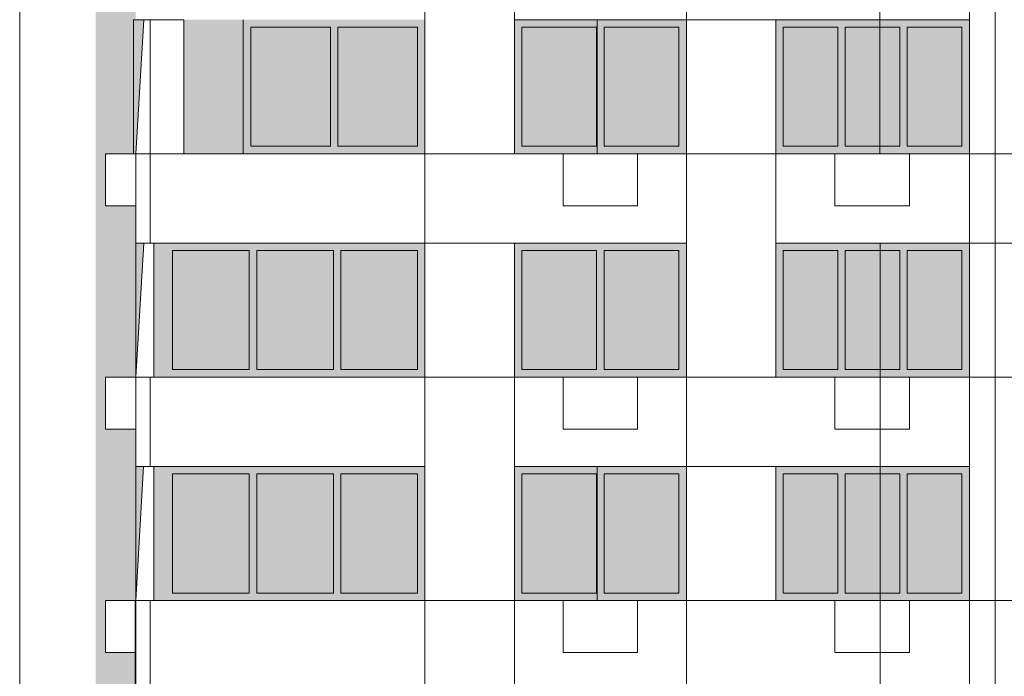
# Model space of a CAD drawing. Header units: millimetres. Extents: x 1036 to 193412, y -5275 to 5839817.
# Tile 87 of 104: x 143660 to 156881, y 5732989 to 5741808. Entities that reach past the tile are written whole.
import ezdxf

# ---------------------------------------------------------------- set-up
doc = ezdxf.new("R2010")
doc.units = ezdxf.units.MM
for name, color, linetype, lineweight, true_color in [('Линии', 7, 'Continuous', 9, 0x00a600), ('мелкий_dwg', 7, 'Continuous', 9, 0x767676), ('Фасады_Рабочий Лист _2__3_0_Ном__пера__161', 7, 'Continuous', 9, 0x656565)]:
    doc.layers.add(name, color=color, linetype=linetype, lineweight=lineweight, true_color=true_color)
for name, color, linetype, lineweight in [('Фасады_Рабочий Лист _2__3_0', 7, 'Continuous', 9), ('Фасады_Рабочий Лист _2__3_0_Ном__пера__1', 7, 'Continuous', 9), ('Фасады_Рабочий Лист _2__3_0_Ном__пера__120', 7, 'Continuous', 9)]:
    doc.layers.add(name, color=color, linetype=linetype, lineweight=lineweight)
picture_1 = doc.add_image_def('image9.png', size_in_pixel=(725, 814))
picture_2 = doc.add_image_def('image10.png', size_in_pixel=(725, 814))
picture_3 = doc.add_image_def('image39.png', size_in_pixel=(882, 833))
picture_4 = doc.add_image_def('image40.png', size_in_pixel=(882, 833))
picture_5 = doc.add_image_def('image91.png', size_in_pixel=(882, 833))
picture_6 = doc.add_image_def('image98.png', size_in_pixel=(882, 833))
picture_7 = doc.add_image_def('image99.png', size_in_pixel=(882, 833))
picture_8 = doc.add_image_def('image100.png', size_in_pixel=(882, 833))
picture_9 = doc.add_image_def('image141.png', size_in_pixel=(734, 827))
picture_10 = doc.add_image_def('image145.png', size_in_pixel=(734, 827))
picture_11 = doc.add_image_def('image175.png', size_in_pixel=(725, 814))
picture_12 = doc.add_image_def('image176.png', size_in_pixel=(725, 814))
picture_13 = doc.add_image_def('image191.png', size_in_pixel=(734, 827))
picture_14 = doc.add_image_def('image202.png', size_in_pixel=(734, 827))
picture_15 = doc.add_image_def('image203.png', size_in_pixel=(734, 827))
picture_16 = doc.add_image_def('image205.png', size_in_pixel=(734, 827))
picture_17 = doc.add_image_def('image206.png', size_in_pixel=(734, 827))
picture_18 = doc.add_image_def('image261.png', size_in_pixel=(725, 814))
picture_19 = doc.add_image_def('image262.png', size_in_pixel=(725, 814))
picture_20 = doc.add_image_def('image263.png', size_in_pixel=(725, 814))
picture_21 = doc.add_image_def('image382.png', size_in_pixel=(729, 823))
picture_22 = doc.add_image_def('image395.png', size_in_pixel=(729, 823))
picture_23 = doc.add_image_def('image396.png', size_in_pixel=(729, 823))
picture_24 = doc.add_image_def('image397.png', size_in_pixel=(729, 823))
picture_25 = doc.add_image_def('image471.png', size_in_pixel=(729, 823))
picture_26 = doc.add_image_def('image473.png', size_in_pixel=(729, 823))
picture_27 = doc.add_image_def('image474.png', size_in_pixel=(729, 823))

# ---------------------------------------------------------------- blocks, each defined once
blk = doc.blocks.new('мелкий_dwg-21588910-Схема расположения расчетных фрагментов фасада корпуса 2')
at = {"layer": 'Фасады_Рабочий Лист _2__3_0', "true_color": 0xe2e2e2}
blk.add_hatch(color=254, dxfattribs=at).paths.add_polyline_path([(-6878039, 5731008), (-6877508, 5731008), (-6877399, 5732808), (-6877501, 5732808), (-6877501, 5733308), (-6877908, 5733308), (-6877908, 5734008), (-6877501, 5734008), (-6877399, 5735808), (-6877501, 5735809), (-6877501, 5736308), (-6877908, 5736308), (-6877908, 5737008), (-6877501, 5737008), (-6877393, 5738808), (-6877501, 5738809), (-6877501, 5739308), (-6877908, 5739308), (-6877908, 5740008), (-6877501, 5740008), (-6877393, 5741808), (-6877501, 5741809), (-6877501, 5742308), (-6877908, 5742308), (-6877908, 5743008), (-6877501, 5743008), (-6877393, 5744808), (-6877501, 5744809), (-6877501, 5745308), (-6877908, 5745308), (-6877908, 5746008), (-6877501, 5746008), (-6877393, 5747808), (-6877501, 5747808), (-6877501, 5748308), (-6877908, 5748308), (-6877908, 5749008), (-6877501, 5749008), (-6877393, 5750808), (-6877501, 5750808), (-6877501, 5751308), (-6877908, 5751308), (-6877908, 5752008), (-6877514, 5752008), (-6877405, 5753808), (-6877501, 5753808), (-6877501, 5754308), (-6877908, 5754308), (-6877908, 5755008), (-6877501, 5755008), (-6877393, 5756808), (-6877501, 5756808), (-6877501, 5757308), (-6877908, 5757308), (-6877908, 5758008), (-6877501, 5758008), (-6877393, 5759808), (-6877501, 5759808), (-6877501, 5760308), (-6877908, 5760308), (-6877908, 5761008), (-6877501, 5761008), (-6877393, 5762808), (-6877501, 5762808), (-6877501, 5763308), (-6877908, 5763308), (-6877908, 5764008), (-6877501, 5764008), (-6877391, 5765808), (-6877501, 5765808), (-6877501, 5766308), (-6877908, 5766308), (-6877908, 5767008), (-6877501, 5767008), (-6877393, 5768808), (-6877501, 5768808), (-6877501, 5769308), (-6877908, 5769308), (-6877908, 5770008), (-6877501, 5770008), (-6877393, 5771808), (-6877501, 5771808), (-6877501, 5772308), (-6877908, 5772308), (-6877908, 5773008), (-6877501, 5773008), (-6877393, 5774808), (-6877501, 5774808), (-6877501, 5775308), (-6877908, 5775308), (-6877908, 5776008), (-6877501, 5776008), (-6877320, 5777808), (-6877501, 5777808), (-6877501, 5778308), (-6877908, 5778308), (-6877908, 5779008), (-6877501, 5779008), (-6877393, 5780808), (-6877501, 5780808), (-6877501, 5781308), (-6877908, 5781308), (-6877908, 5782008), (-6877320, 5782008), (-6877501, 5783808), (-6877501, 5784308), (-6877908, 5784308), (-6877908, 5785008), (-6877501, 5785008), (-6877393, 5786808), (-6877501, 5786808), (-6877501, 5788008), (-6877320, 5788008), (-6877501, 5789808), (-6877501, 5791608), (-6878039, 5791608), (-6878039, 5731461)])
at = {"layer": 'Фасады_Рабочий Лист _2__3_0', "true_color": 0xf8f8f8}
for points in [[(-6876058, 5740008), (-6876058, 5741808), (-6876858, 5741808), (-6876858, 5740008)], [(-6874887, 5740108), (-6874887, 5741708), (-6875957, 5741708), (-6875957, 5740108)], [(-6873717, 5740108), (-6873717, 5741708), (-6874787, 5741708), (-6874787, 5740108)], [(-6871313, 5740108), (-6871313, 5741708), (-6872318, 5741708), (-6872318, 5740108)], [(-6870208, 5740108), (-6870208, 5741708), (-6871213, 5741708), (-6871213, 5740108)], [(-6868808, 5740108), (-6868074, 5740108), (-6868074, 5741708), (-6868808, 5741708)], [(-6867241, 5740108), (-6867241, 5741708), (-6867974, 5741708), (-6867974, 5740108)], [(-6866408, 5740108), (-6866408, 5741708), (-6867141, 5741708), (-6867141, 5740108)], [(-6875978, 5737108), (-6875978, 5738708), (-6877008, 5738708), (-6877008, 5737108)], [(-6874848, 5737108), (-6874848, 5738708), (-6875878, 5738708), (-6875878, 5737108)], [(-6873718, 5737108), (-6873718, 5738708), (-6874748, 5738708), (-6874748, 5737108)], [(-6871313, 5737108), (-6871313, 5738708), (-6872318, 5738708), (-6872318, 5737108)], [(-6870208, 5737108), (-6870208, 5738708), (-6871213, 5738708), (-6871213, 5737108)], [(-6868074, 5737108), (-6868074, 5738708), (-6868808, 5738708), (-6868808, 5737108), (-6868679, 5737108)], [(-6867241, 5737108), (-6867241, 5738708), (-6867974, 5738708), (-6867974, 5737108)], [(-6866408, 5737108), (-6866408, 5738708), (-6867141, 5738708), (-6867141, 5737108)], [(-6875978, 5734108), (-6875978, 5735708), (-6877008, 5735708), (-6877008, 5734108)], [(-6874848, 5734108), (-6874848, 5735708), (-6875878, 5735708), (-6875878, 5734108)], [(-6873718, 5734108), (-6873718, 5735708), (-6874748, 5735708), (-6874748, 5734108)], [(-6871313, 5734108), (-6871313, 5735708), (-6872318, 5735708), (-6872318, 5734108)], [(-6870208, 5734108), (-6870208, 5735708), (-6871213, 5735708), (-6871213, 5734108)], [(-6868808, 5734108), (-6868074, 5734108), (-6868074, 5735708), (-6868808, 5735708)], [(-6867241, 5734108), (-6867241, 5735708), (-6867974, 5735708), (-6867974, 5734108)], [(-6866408, 5734108), (-6866408, 5735708), (-6867141, 5735708), (-6867141, 5734108)]]:
    blk.add_hatch(color=7, dxfattribs=at).paths.add_polyline_path(points)
at = {"layer": 'Фасады_Рабочий Лист _2__3_0_Ном__пера__161', "true_color": 0xededed}
for points in [[(-6873618, 5741708), (-6873618, 5741808), (-6876057, 5741808), (-6876057, 5741708), (-6873717, 5741708)], [(-6875957, 5740108), (-6875957, 5741708), (-6876057, 5741708), (-6876057, 5740108)], [(-6874887, 5740108), (-6874787, 5740108), (-6874787, 5741708), (-6874887, 5741708)], [(-6873618, 5740108), (-6873618, 5741708), (-6873717, 5741708), (-6873717, 5740108)], [(-6870208, 5741708), (-6870108, 5741708), (-6870108, 5741808), (-6872418, 5741808), (-6872418, 5741708), (-6871213, 5741708)], [(-6872318, 5740108), (-6872318, 5741708), (-6872418, 5741708), (-6872418, 5740108)], [(-6871313, 5740108), (-6871213, 5740108), (-6871213, 5741708), (-6871313, 5741708)], [(-6870108, 5740108), (-6870108, 5741708), (-6870208, 5741708), (-6870208, 5740108)], [(-6866408, 5741708), (-6866308, 5741708), (-6866308, 5741808), (-6868908, 5741808), (-6868908, 5741708), (-6867141, 5741708)], [(-6868808, 5740108), (-6868808, 5741708), (-6868908, 5741708), (-6868908, 5740108)], [(-6868074, 5740108), (-6867974, 5740108), (-6867974, 5741708), (-6868074, 5741708)], [(-6867241, 5740108), (-6867141, 5740108), (-6867141, 5741708), (-6867241, 5741708)], [(-6866408, 5740108), (-6866308, 5740108), (-6866308, 5741708), (-6866408, 5741708)], [(-6873717, 5740008), (-6873618, 5740008), (-6873618, 5740108), (-6876057, 5740108), (-6876057, 5740008), (-6874787, 5740008)], [(-6870208, 5740008), (-6870108, 5740008), (-6870108, 5740108), (-6872418, 5740108), (-6872418, 5740008), (-6871213, 5740008)], [(-6868808, 5740008), (-6866308, 5740008), (-6866308, 5740108), (-6868908, 5740108), (-6868908, 5740008)], [(-6877238, 5737008), (-6877238, 5738808), (-6877258, 5738808), (-6877258, 5737008)], [(-6877158, 5737008), (-6877158, 5738808), (-6877238, 5738808), (-6877238, 5737008)], [(-6874748, 5738708), (-6873618, 5738708), (-6873618, 5738808), (-6877158, 5738808), (-6877158, 5738708), (-6874848, 5738708)], [(-6870208, 5738708), (-6870108, 5738708), (-6870108, 5738808), (-6872418, 5738808), (-6872418, 5738708), (-6871213, 5738708)], [(-6866408, 5738708), (-6866308, 5738708), (-6866308, 5738808), (-6868908, 5738808), (-6868908, 5738708), (-6867141, 5738708)], [(-6877008, 5737108), (-6877008, 5738708), (-6877158, 5738708), (-6877158, 5737108)], [(-6875878, 5737108), (-6875878, 5738708), (-6875978, 5738708), (-6875978, 5737108)], [(-6874748, 5737108), (-6874748, 5738708), (-6874848, 5738708), (-6874848, 5737108)], [(-6873618, 5737108), (-6873618, 5738708), (-6873718, 5738708), (-6873718, 5737108)], [(-6872318, 5737108), (-6872318, 5738708), (-6872418, 5738708), (-6872418, 5737108)], [(-6871313, 5737108), (-6871213, 5737108), (-6871213, 5738708), (-6871313, 5738708), (-6871313, 5738682)], [(-6870108, 5737108), (-6870108, 5738708), (-6870208, 5738708), (-6870208, 5737108)], [(-6868808, 5737108), (-6868808, 5738708), (-6868908, 5738708), (-6868908, 5737108)], [(-6868074, 5737108), (-6867974, 5737108), (-6867974, 5738708), (-6868074, 5738708), (-6868074, 5738682)], [(-6867241, 5737108), (-6867141, 5737108), (-6867141, 5738708), (-6867241, 5738708), (-6867241, 5738682)], [(-6866408, 5737108), (-6866308, 5737108), (-6866308, 5738708), (-6866408, 5738708), (-6866408, 5738682)], [(-6874748, 5737008), (-6873618, 5737008), (-6873618, 5737108), (-6877158, 5737108), (-6877158, 5737008), (-6874848, 5737008)], [(-6870208, 5737008), (-6870108, 5737008), (-6870108, 5737108), (-6872418, 5737108), (-6872418, 5737008), (-6871213, 5737008)], [(-6868808, 5737008), (-6866308, 5737008), (-6866308, 5737108), (-6868908, 5737108), (-6868908, 5737008)], [(-6877258, 5734008), (-6877238, 5734008), (-6877238, 5735808), (-6877258, 5735808), (-6877258, 5735072)], [(-6877158, 5734008), (-6877158, 5735808), (-6877238, 5735808), (-6877238, 5734008)], [(-6874748, 5735708), (-6873618, 5735708), (-6873618, 5735808), (-6877158, 5735808), (-6877158, 5735708), (-6874848, 5735708)], [(-6870208, 5735708), (-6870108, 5735708), (-6870108, 5735808), (-6872418, 5735808), (-6872418, 5735708), (-6871213, 5735708)], [(-6866408, 5735708), (-6866308, 5735708), (-6866308, 5735808), (-6868908, 5735808), (-6868908, 5735708), (-6867141, 5735708)], [(-6877008, 5734108), (-6877008, 5735708), (-6877158, 5735708), (-6877158, 5734108)], [(-6875878, 5734108), (-6875878, 5735708), (-6875978, 5735708), (-6875978, 5734108)], [(-6874748, 5734108), (-6874748, 5735708), (-6874848, 5735708), (-6874848, 5734108)], [(-6873618, 5734108), (-6873618, 5735708), (-6873718, 5735708), (-6873718, 5734108)], [(-6872318, 5734108), (-6872318, 5735708), (-6872418, 5735708), (-6872418, 5734108)], [(-6871313, 5734108), (-6871213, 5734108), (-6871213, 5735708), (-6871313, 5735708)], [(-6870108, 5734108), (-6870108, 5735708), (-6870208, 5735708), (-6870208, 5734108)], [(-6868808, 5734108), (-6868808, 5735708), (-6868908, 5735708), (-6868908, 5734108)], [(-6868074, 5734108), (-6867974, 5734108), (-6867974, 5735708), (-6868074, 5735708)], [(-6867241, 5734108), (-6867141, 5734108), (-6867141, 5735708), (-6867241, 5735708)], [(-6866408, 5734108), (-6866308, 5734108), (-6866308, 5735708), (-6866408, 5735708)], [(-6874748, 5734008), (-6873618, 5734008), (-6873618, 5734108), (-6877158, 5734108), (-6877158, 5734008), (-6874848, 5734008)], [(-6871213, 5734008), (-6870108, 5734008), (-6870108, 5734108), (-6872418, 5734108), (-6872418, 5734008), (-6871313, 5734008)], [(-6868808, 5734008), (-6866308, 5734008), (-6866308, 5734108), (-6868908, 5734108), (-6868908, 5734008)]]:
    blk.add_hatch(color=7, dxfattribs=at).paths.add_polyline_path(points)
at = {"layer": 'Фасады_Рабочий Лист _2__3_0_Ном__пера__1', "color": 253, "true_color": 0xaaaaaa}
for p, q in [((-6877393, 5741808), (-6877502, 5740008)), ((-6876058, 5741808), (-6876058, 5740008)), ((-6877308, 5740008), (-6877308, 5738809)), ((-6870108, 5740008), (-6868908, 5740008)), ((-6877393, 5738808), (-6877502, 5737008)), ((-6877258, 5737008), (-6877258, 5738808)), ((-6877308, 5737008), (-6877308, 5735809)), ((-6873618, 5737008), (-6872418, 5737008)), ((-6866307, 5737008), (-6865107, 5737008)), ((-6877399, 5735808), (-6877501, 5734008)), ((-6877258, 5734008), (-6877258, 5735808)), ((-6877308, 5734008), (-6877308, 5732808)), ((-6873618, 5734008), (-6872418, 5734008)), ((-6866307, 5734008), (-6865107, 5734008))]:
    blk.add_line(p, q, dxfattribs=at)
at = {"layer": 'Фасады_Рабочий Лист _2__3_0_Ном__пера__1', "color": 253, "true_color": 0xaaaaaa, "flags": 128}
for points in [[(-6865108, 5743008), (-6866308, 5743008), (-6866308, 5740008), (-6865108, 5740008), (-6865108, 5744808), (-6868908, 5744808), (-6868908, 5746008), (-6866308, 5746008), (-6866308, 5744808)], [(-6870108, 5741808), (-6870108, 5737008), (-6868908, 5737008), (-6868908, 5741808), (-6870108, 5741808), (-6870108, 5743008), (-6866308, 5743008), (-6866308, 5741808), (-6872418, 5741808), (-6872418, 5743008), (-6870108, 5743008)], [(-6877308, 5740008), (-6877308, 5741808), (-6876858, 5741808), (-6876858, 5740008)], [(-6877501, 5739308), (-6877908, 5739308), (-6877908, 5740008), (-6877501, 5740008)], [(-6871763, 5740008), (-6871763, 5739308), (-6870763, 5739308), (-6870763, 5740008), (-6871763, 5740008)], [(-6866308, 5740008), (-6866308, 5738808), (-6868908, 5738808), (-6868908, 5740008), (-6866308, 5740008), (-6862597, 5740008), (-6862597, 5738808), (-6866308, 5738808)], [(-6868113, 5740008), (-6868113, 5739308), (-6867113, 5739308), (-6867113, 5740008), (-6868113, 5740008)], [(-6859447, 5731008), (-6859447, 5724290), (-6858247, 5724290), (-6858247, 5731008), (-6866307, 5731008), (-6866307, 5738808), (-6865107, 5738808), (-6865107, 5731008)], [(-6877501, 5736308), (-6877908, 5736308), (-6877908, 5737008), (-6877501, 5737008)], [(-6870108, 5737008), (-6866308, 5737008), (-6866308, 5735808), (-6872418, 5735808), (-6872418, 5737008), (-6870108, 5737008), (-6870108, 5735808), (-6870108, 5734008)], [(-6871763, 5737008), (-6871763, 5736308), (-6870763, 5736308), (-6870763, 5737008), (-6871763, 5737008)], [(-6868113, 5737008), (-6868113, 5736308), (-6867113, 5736308), (-6867113, 5737008), (-6868113, 5737008)], [(-6870108, 5735808), (-6868908, 5735808), (-6868908, 5734008), (-6870108, 5734008), (-6866308, 5734008), (-6866308, 5732808), (-6872418, 5732808), (-6872418, 5734008), (-6870108, 5734008), (-6870108, 5732808), (-6868908, 5732808), (-6868908, 5724948), (-6870108, 5724948), (-6870108, 5732808)], [(-6877501, 5733308), (-6877908, 5733308), (-6877908, 5734008), (-6877501, 5734008)], [(-6871763, 5734008), (-6871763, 5733308), (-6870763, 5733308), (-6870763, 5734008), (-6871763, 5734008)], [(-6868113, 5734008), (-6868113, 5733308), (-6867113, 5733308), (-6867113, 5734008), (-6868113, 5734008)]]:
    blk.add_lwpolyline(points, dxfattribs=at)
for points in [[(-6872418, 5740008), (-6877501, 5740008), (-6877501, 5738809), (-6873618, 5738809), (-6873618, 5740008), (-6870108, 5740008), (-6870108, 5738808), (-6873618, 5738808), (-6873618, 5740008), (-6873618, 5744808), (-6872418, 5744808)], [(-6873618, 5738808), (-6872418, 5738808), (-6872418, 5731008), (-6873618, 5731008)], [(-6873618, 5737008), (-6873618, 5735809), (-6877501, 5735809), (-6877501, 5737008)], [(-6873618, 5734008), (-6873618, 5732808), (-6877501, 5732808), (-6877501, 5734008)]]:
    blk.add_lwpolyline(points, close=True, dxfattribs=at)
at = {"layer": 'Фасады_Рабочий Лист _2__3_0_Ном__пера__120', "color": 253, "true_color": 0xaaaaaa, "flags": 128}
for points in [[(-6874887, 5740108), (-6874887, 5741708), (-6875957, 5741708), (-6875957, 5740108), (-6874887, 5740108)], [(-6873717, 5740108), (-6873717, 5741708), (-6874787, 5741708), (-6874787, 5740108), (-6873717, 5740108)], [(-6871313, 5740108), (-6871313, 5741708), (-6872318, 5741708), (-6872318, 5740108), (-6871313, 5740108)], [(-6870208, 5740108), (-6870208, 5741708), (-6871213, 5741708), (-6871213, 5740108), (-6870208, 5740108)], [(-6868074, 5740108), (-6868074, 5741708), (-6868808, 5741708), (-6868808, 5740108), (-6868074, 5740108)], [(-6867241, 5740108), (-6867241, 5741708), (-6867974, 5741708), (-6867974, 5740108), (-6867241, 5740108)], [(-6866408, 5740108), (-6866408, 5741708), (-6867141, 5741708), (-6867141, 5740108), (-6866408, 5740108)], [(-6875978, 5737108), (-6875978, 5738708), (-6877008, 5738708), (-6877008, 5737108), (-6875978, 5737108)], [(-6874848, 5737108), (-6874848, 5738708), (-6875878, 5738708), (-6875878, 5737108), (-6874848, 5737108)], [(-6873718, 5737108), (-6873718, 5738708), (-6874748, 5738708), (-6874748, 5737108), (-6873718, 5737108)], [(-6871313, 5737108), (-6871313, 5738708), (-6872318, 5738708), (-6872318, 5737108), (-6871313, 5737108)], [(-6870208, 5737108), (-6870208, 5738708), (-6871213, 5738708), (-6871213, 5737108), (-6870208, 5737108)], [(-6868074, 5737108), (-6868074, 5738708), (-6868808, 5738708), (-6868808, 5737108), (-6868074, 5737108)], [(-6867241, 5737108), (-6867241, 5738708), (-6867974, 5738708), (-6867974, 5737108), (-6867241, 5737108)], [(-6866408, 5737108), (-6866408, 5738708), (-6867141, 5738708), (-6867141, 5737108), (-6866408, 5737108)], [(-6875978, 5734108), (-6875978, 5735708), (-6877008, 5735708), (-6877008, 5734108), (-6875978, 5734108)], [(-6874848, 5734108), (-6874848, 5735708), (-6875878, 5735708), (-6875878, 5734108), (-6874848, 5734108)], [(-6873718, 5734108), (-6873718, 5735708), (-6874748, 5735708), (-6874748, 5734108), (-6873718, 5734108)], [(-6871313, 5734108), (-6871313, 5735708), (-6872318, 5735708), (-6872318, 5734108), (-6871313, 5734108)], [(-6870208, 5734108), (-6870208, 5735708), (-6871213, 5735708), (-6871213, 5734108), (-6870208, 5734108)], [(-6868074, 5734108), (-6868074, 5735708), (-6868808, 5735708), (-6868808, 5734108), (-6868074, 5734108)], [(-6867241, 5734108), (-6867241, 5735708), (-6867974, 5735708), (-6867974, 5734108), (-6867241, 5734108)], [(-6866408, 5734108), (-6866408, 5735708), (-6867141, 5735708), (-6867141, 5734108), (-6866408, 5734108)]]:
    blk.add_lwpolyline(points, dxfattribs=at)
at = {"layer": 'Фасады_Рабочий Лист _2__3_0_Ном__пера__1', "color": 253, "true_color": 0xaaaaaa}
image = blk.add_image(picture_18, insert=(-6872418, 5743008), size_in_units=(1200, 3000), rotation=-180, dxfattribs=at)
image.dxf.flags = 7
image = blk.add_image(picture_14, insert=(-6870108, 5743008), size_in_units=(2310, 1200), rotation=-180, dxfattribs=at)
image.dxf.flags = 7
image = blk.add_image(picture_21, insert=(-6870108, 5741808), size_in_units=(3800, 1200), rotation=0, dxfattribs=at)
image.dxf.flags = 7
image = blk.add_image(picture_5, insert=(-6866308, 5743008), size_in_units=(1200, 3000), rotation=-180, dxfattribs=at)
image.dxf.flags = 7
image = blk.add_image(picture_27, insert=(-6877533, 5740008), size_in_units=(225, 1800), rotation=0, dxfattribs=at)
image.dxf.flags = 7
image = blk.add_image(picture_26, insert=(-6877308, 5740008), size_in_units=(450, 1800), rotation=0, dxfattribs=at)
image.dxf.flags = 7
image = blk.add_image(picture_3, insert=(-6870108, 5741808), size_in_units=(1200, 1800), rotation=-180, dxfattribs=at)
image.dxf.flags = 7
image = blk.add_image(picture_13, insert=(-6873618, 5740008), size_in_units=(3883, 1200), rotation=-180, dxfattribs=at)
image.dxf.flags = 7
image = blk.add_image(picture_15, insert=(-6870108, 5740008), size_in_units=(3510, 1200), rotation=-180, dxfattribs=at)
image.dxf.flags = 7
image = blk.add_image(picture_11, insert=(-6868908, 5740008), size_in_units=(1200, 3000), rotation=-180, dxfattribs=at)
image.dxf.flags = 7
image = blk.add_image(picture_22, insert=(-6868908, 5738808), size_in_units=(2600, 1200), rotation=0, dxfattribs=at)
image.dxf.flags = 7
image = blk.add_image(picture_9, insert=(-6862597, 5740008), size_in_units=(3710, 1200), rotation=-180, dxfattribs=at)
image.dxf.flags = 7
image = blk.add_image(picture_2, insert=(-6877258, 5738809), size_in_units=(243, 1801), rotation=-180, dxfattribs=at)
image.dxf.flags = 7
image = blk.add_image(picture_20, insert=(-6872418, 5738808), size_in_units=(1200, 1800), rotation=-180, dxfattribs=at)
image.dxf.flags = 7
image = blk.add_image(picture_6, insert=(-6866307, 5738808), size_in_units=(1200, 1800), rotation=-180, dxfattribs=at)
image.dxf.flags = 7
image = blk.add_image(picture_25, insert=(-6877501, 5735809), size_in_units=(3883, 1199), rotation=0, dxfattribs=at)
image.dxf.flags = 7
image = blk.add_image(picture_19, insert=(-6872418, 5737008), size_in_units=(1200, 3000), rotation=-180, dxfattribs=at)
image.dxf.flags = 7
image = blk.add_image(picture_17, insert=(-6870108, 5737008), size_in_units=(2310, 1200), rotation=-180, dxfattribs=at)
image.dxf.flags = 7
image = blk.add_image(picture_23, insert=(-6870108, 5735808), size_in_units=(3800, 1200), rotation=0, dxfattribs=at)
image.dxf.flags = 7
image = blk.add_image(picture_8, insert=(-6866307, 5737008), size_in_units=(1200, 3000), rotation=-180, dxfattribs=at)
image.dxf.flags = 7
image = blk.add_image(picture_1, insert=(-6877258, 5735808), size_in_units=(243, 1801), rotation=-180, dxfattribs=at)
image.dxf.flags = 7
image = blk.add_image(picture_4, insert=(-6870108, 5735808), size_in_units=(1200, 1800), rotation=-180, dxfattribs=at)
image.dxf.flags = 7
image = blk.add_image(picture_10, insert=(-6873618, 5734008), size_in_units=(3890, 1200), rotation=-180, dxfattribs=at)
image.dxf.flags = 7
image = blk.add_image(picture_12, insert=(-6872418, 5734008), size_in_units=(1200, 3000), rotation=-180, dxfattribs=at)
image.dxf.flags = 7
image = blk.add_image(picture_16, insert=(-6870108, 5734008), size_in_units=(2310, 1200), rotation=-180, dxfattribs=at)
image.dxf.flags = 7
image = blk.add_image(picture_24, insert=(-6870108, 5732808), size_in_units=(3800, 1200), rotation=0, dxfattribs=at)
image.dxf.flags = 7
image = blk.add_image(picture_7, insert=(-6866307, 5734008), size_in_units=(1200, 3000), rotation=-180, dxfattribs=at)
image.dxf.flags = 7

msp = doc.modelspace()

# ---------------------------------------------------------------- linework, layer by layer
at = {"layer": 'Линии', "color": 7}
for p, q in [((143660, 5729476), (143660, 5742276)), ((156760, 5742276), (156760, 5729476))]:
    msp.add_line(p, q, dxfattribs=at)

# ---------------------------------------------------------------- block references
at = {"layer": 'мелкий_dwg', "color": 253, "true_color": 0xaaaaaa}
msp.add_blockref('мелкий_dwg-21588910-Схема расположения расчетных фрагментов фасада корпуса 2', (7022720, 0), dxfattribs=at)

doc.saveas('drawing.dxf')
